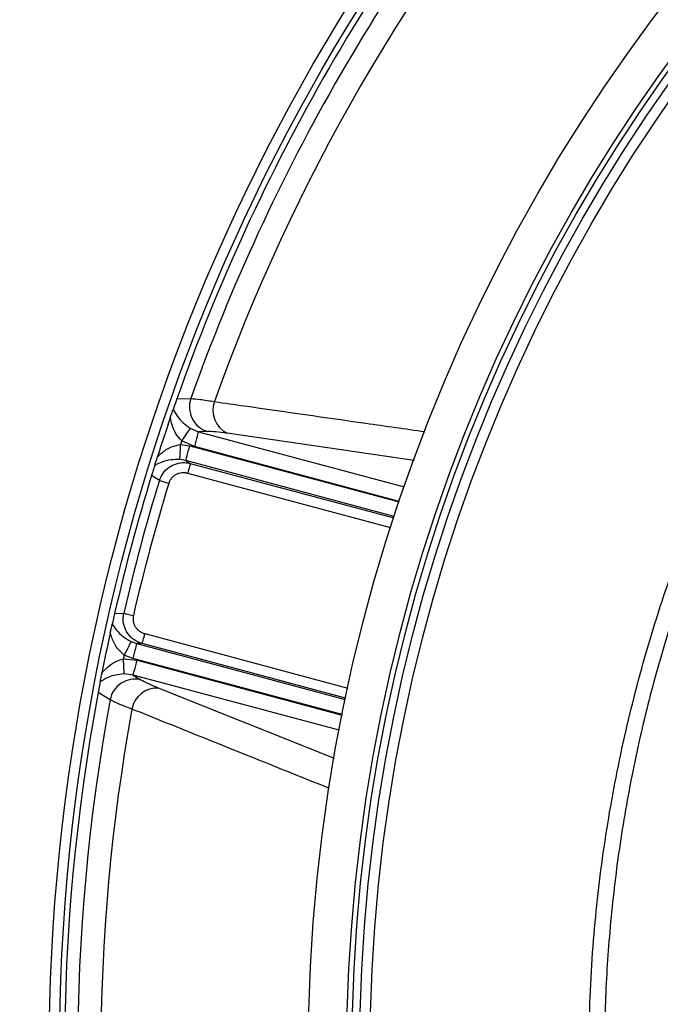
# Model space of a CAD drawing. Header units: millimetres. Extents: x 1258 to 2487, y 1276 to 2506.
# Tile 8 of 17: x 1479 to 1604, y 1901 to 2093. Entities that reach past the tile are written whole.
import ezdxf

# ---------------------------------------------------------------- set-up
doc = ezdxf.new("R2010")
doc.units = ezdxf.units.MM

msp = doc.modelspace()

# ---------------------------------------------------------------- linework, layer by layer
at = {"color": 7, "linetype": 'Continuous', "lineweight": 25}
for p, q in [((1509.39, 2018.68), (1512.11, 2018.75)), ((1511.96, 2012.97), (1513.58, 2012.29)), ((1515.34, 2012.33), (1513.58, 2012.29)), ((1510.13, 2009.82), (1511.9, 2009.54)), ((1512.81, 2009.41), (1510.35, 2010.5)), ((1511.13, 2006.66), (1509.97, 2006.86)), ((1511.13, 2006.66), (1512.01, 2006.11)), ((1505.98, 2002.79), (1504.46, 2003.74)), ((1497.26, 1976.85), (1499.05, 1976.91)), ((1500.47, 1971.39), (1501.57, 1970.99)), ((1502.61, 1971.03), (1501.57, 1970.99)), ((1500.8, 1968.11), (1499.12, 1968.75)), ((1498.98, 1968.05), (1501.65, 1967.77)), ((1500.88, 1964.88), (1499.14, 1965.1)), ((1500.88, 1964.88), (1502.38, 1963.97)), ((1496.37, 1960.03), (1494.05, 1961.45))]:
    msp.add_line(p, q, dxfattribs=at)
at = {"color": 1, "linetype": 'Continuous', "lineweight": 25}
for p, q in [((1513.58, 2012.29), (1553.71, 2001.54)), ((1555.66, 2006.71), (1519.21, 2011.98)), ((1511.9, 2009.54), (1552.71, 1998.61)), ((1552.74, 1998.7), (1512.81, 2009.41)), ((1551.77, 1995.77), (1511.13, 2006.66)), ((1512.01, 2006.11), (1551.67, 1995.48)), ((1551.06, 1993.58), (1511.5, 2004.18)), ((1503.13, 1972.95), (1542.69, 1962.35)), ((1501.57, 1970.99), (1542.21, 1960.1)), ((1542.27, 1960.4), (1502.61, 1971.03)), ((1541.61, 1957.17), (1500.8, 1968.11)), ((1501.65, 1967.77), (1541.59, 1957.07)), ((1541.01, 1954.13), (1500.88, 1964.88)), ((1505.91, 1962.33), (1540.06, 1948.7))]:
    msp.add_line(p, q, dxfattribs=at)
at = {"color": 7, "linetype": 'Continuous', "lineweight": 25, "flags": 128}
for points in [[(1511.96, 2012.97), (1511.89, 2012.86), (1511.77, 2012.68), (1511.6, 2012.42), (1511.4, 2012.11), (1511.17, 2011.76), (1510.91, 2011.36), (1510.63, 2010.94), (1510.35, 2010.5)], [(1513.58, 2012.29), (1513.55, 2012.2), (1513.5, 2012), (1513.43, 2011.72), (1513.33, 2011.36), (1513.22, 2010.94), (1513.09, 2010.46), (1512.95, 2009.94), (1512.81, 2009.41)], [(1509.97, 2006.86), (1509.98, 2006.98), (1509.99, 2007.2), (1510.01, 2007.49), (1510.03, 2007.86), (1510.05, 2008.3), (1510.07, 2008.78), (1510.1, 2009.29), (1510.13, 2009.82)], [(1511.13, 2006.66), (1511.15, 2006.75), (1511.2, 2006.94), (1511.28, 2007.22), (1511.38, 2007.58), (1511.49, 2008.01), (1511.62, 2008.49), (1511.76, 2009.01), (1511.9, 2009.54)], [(1512.01, 2006.11), (1512, 2006.04), (1511.96, 2005.92), (1511.91, 2005.73), (1511.85, 2005.49), (1511.77, 2005.2), (1511.68, 2004.88), (1511.59, 2004.54), (1511.5, 2004.18)], [(1505.98, 2002.79), (1506.09, 2002.76), (1506.25, 2002.71), (1506.44, 2002.65), (1506.67, 2002.58), (1506.93, 2002.5), (1507.22, 2002.42), (1507.51, 2002.32), (1507.82, 2002.23)], [(1499.05, 1976.91), (1499.16, 1976.88), (1499.32, 1976.85), (1499.52, 1976.8), (1499.75, 1976.75), (1500.02, 1976.69), (1500.3, 1976.62), (1500.61, 1976.55), (1500.92, 1976.48)], [(1503.13, 1972.95), (1503.03, 1972.59), (1502.94, 1972.25), (1502.85, 1971.93), (1502.78, 1971.64), (1502.71, 1971.4), (1502.66, 1971.22), (1502.63, 1971.09), (1502.61, 1971.03)], [(1500.47, 1971.39), (1500.42, 1971.28), (1500.32, 1971.09), (1500.18, 1970.83), (1500.01, 1970.5), (1499.82, 1970.11), (1499.6, 1969.68), (1499.36, 1969.22), (1499.12, 1968.75)], [(1501.57, 1970.99), (1501.55, 1970.9), (1501.49, 1970.7), (1501.42, 1970.42), (1501.32, 1970.06), (1501.21, 1969.64), (1501.08, 1969.16), (1500.94, 1968.64), (1500.8, 1968.11)], [(1499.14, 1965.1), (1499.13, 1965.24), (1499.12, 1965.46), (1499.1, 1965.76), (1499.08, 1966.13), (1499.06, 1966.56), (1499.03, 1967.03), (1499, 1967.53), (1498.98, 1968.05)], [(1500.88, 1964.88), (1500.9, 1964.98), (1500.96, 1965.17), (1501.03, 1965.45), (1501.13, 1965.81), (1501.24, 1966.24), (1501.37, 1966.72), (1501.51, 1967.24), (1501.65, 1967.77)]]:
    msp.add_lwpolyline(points, dxfattribs=at)
at = {"color": 7, "linetype": 'Continuous', "lineweight": 25}
for radius in [615, 595, 593.6, 575, 388, 386, 337.5, 330, 329, 327.5, 325.5]:
    msp.add_circle((1872.5, 1890.71), radius, dxfattribs=at)
for centre, radius, start, end in [((1872.5, 1890.71), 385, 139.4128, 160.5872), ((1872.5, 1890.71), 382.46, 139.5579, 160.4421), ((1872.5, 1890.71), 377.94, 139.7071, 160.2929), ((1516.89, 2017.13), 5.05, 161.372, 252.0938), ((1521.35, 2016.46), 4.95, 159.8712, 244.5111), ((1872.5, 1890.71), 385, 161.1679, 162.3519), ((1872.5, 1890.71), 381.45, 161.6979, 161.8048), ((1872.5, 1890.71), 385, 162.9279, 167.0721), ((1872.5, 1890.71), 383.27, 162.9968, 167.0032), ((1872.5, 1890.71), 381.35, 162.9968, 167.0032), ((1872.5, 1890.71), 385, 167.6481, 168.8321), ((1872.5, 1890.71), 381.45, 168.1952, 168.3021), ((1501.32, 1959.04), 5.05, 77.9063, 168.6282), ((1872.5, 1890.71), 385, 169.4128, 190.5872), ((1505.52, 1957.4), 4.95, 85.4886, 170.1288), ((1872.5, 1890.71), 382.46, 169.5579, 190.4421), ((1872.5, 1890.71), 377.94, 169.7071, 190.2929)]:
    msp.add_arc(centre, radius, start, end, dxfattribs=at)
for points, knots in [([(1811.5, 1614.28), (1806.66, 1615.44), (1796.96, 1617.74), (1782.67, 1622.17), (1768.62, 1627.29), (1753.6, 1633.69), (1737.75, 1641.63), (1721.26, 1651.33), (1705.43, 1662.13), (1690.38, 1673.94), (1676.18, 1686.72), (1662.89, 1700.45), (1650.55, 1715.06), (1639.2, 1730.48), (1628.91, 1746.61), (1619.74, 1763.37), (1611.75, 1780.72), (1604.93, 1798.59), (1599.32, 1816.91), (1594.94, 1835.53), (1591.81, 1854.57), (1589.99, 1873.95), (1589.51, 1893.61), (1590.36, 1912.79), (1592.47, 1931.43), (1595.71, 1949.47), (1600.1, 1967.28), (1605.62, 1984.76), (1611.66, 2000.32), (1617.9, 2014.01), (1624.01, 2025.98), (1628.56, 2033.7), (1630.83, 2037.56)], [0, 0, 0, 0, 0.027803, 0.055646, 0.083488, 0.111292, 0.146788, 0.182405, 0.218064, 0.253681, 0.289177, 0.324666, 0.360276, 0.395927, 0.431537, 0.467026, 0.502516, 0.538128, 0.573781, 0.609392, 0.644882, 0.681436, 0.718034, 0.754587, 0.788597, 0.822714, 0.856867, 0.890984, 0.924994, 0.949991, 0.975003, 1, 1, 1, 1]), ([(1633.38, 2036), (1631.69, 2033.15), (1628.31, 2027.45), (1623.62, 2018.67), (1619.21, 2009.71), (1614.46, 1999.1), (1609.57, 1986.76), (1604.83, 1972.63), (1600.81, 1958.14), (1597.56, 1943.32), (1595.09, 1928.22), (1593.49, 1913.26), (1592.69, 1898.51), (1592.66, 1883.96), (1593.4, 1869.36), (1594.93, 1854.48), (1597.3, 1839.42), (1600.57, 1824.23), (1604.72, 1809.1), (1609.75, 1794.08), (1615.7, 1779.23), (1622.41, 1764.88), (1629.85, 1751.07), (1637.96, 1737.81), (1646.87, 1724.9), (1656.6, 1712.4), (1667.12, 1700.35), (1678.2, 1689.03), (1689.79, 1678.46), (1701.84, 1668.64), (1714.52, 1659.39), (1727.87, 1650.87), (1737.93, 1644.97), (1743.61, 1642.2), (1744.49, 1641.76)], [0, 0, 0, 0, 0.021642, 0.043284, 0.065035, 0.086787, 0.11921, 0.151655, 0.184077, 0.217365, 0.250679, 0.283967, 0.31553, 0.347092, 0.379001, 0.410909, 0.444709, 0.478535, 0.512336, 0.547119, 0.58193, 0.616713, 0.650512, 0.684338, 0.718137, 0.752918, 0.787726, 0.822507, 0.856312, 0.890142, 0.923947, 0.958735, 0.993552, 1, 1, 1, 1]), ([(1509.39, 2018.68), (1509.32, 2018.48), (1509.16, 2018.02), (1508.91, 2017.3), (1508.76, 2016.89), (1508.68, 2016.65)], [0, 0, 0, 0, 0.23387, 0.548253, 1, 1, 1, 1]), ([(1512.11, 2018.75), (1512.67, 2018.71), (1513.82, 2018.64), (1515.73, 2018.32), (1516.7, 2018.16)], [0, 0, 0, 0, 0.492648, 1, 1, 1, 1]), ([(1508.11, 2014.99), (1508.2, 2015.24), (1508.35, 2015.69), (1508.55, 2016.28), (1508.64, 2016.53), (1508.68, 2016.65)], [0, 0, 0, 0, 0.411337, 0.728097, 1, 1, 1, 1]), ([(1508.68, 2016.65), (1508.94, 2016.18), (1509.41, 2015.32), (1510.49, 2014.03), (1511.49, 2013.32), (1511.96, 2012.97)], [0, 0, 0, 0, 0.379357, 0.701291, 1, 1, 1, 1]), ([(1510.35, 2010.5), (1509.94, 2010.95), (1509.09, 2011.89), (1508.44, 2013.49), (1508.21, 2014.53), (1508.11, 2014.99)], [0, 0, 0, 0, 0.34017, 0.706467, 1, 1, 1, 1]), ([(1519.21, 2011.98), (1518.42, 2012.09), (1516.81, 2012.3), (1515.84, 2012.32), (1515.34, 2012.33)], [0, 0, 0, 0, 0.492682, 1, 1, 1, 1]), ([(1505.62, 2007.43), (1505.88, 2007.67), (1506.68, 2008.41), (1508.13, 2009.39), (1509.53, 2009.69), (1510.13, 2009.82)], [0, 0, 0, 0, 0.215046, 0.662831, 1, 1, 1, 1]), ([(1505.08, 2005.73), (1505.12, 2005.84), (1505.19, 2006.06), (1505.37, 2006.65), (1505.52, 2007.13), (1505.62, 2007.43)], [0, 0, 0, 0, 0.256501, 0.511786, 1, 1, 1, 1]), ([(1505.08, 2005.73), (1505.04, 2005.61), (1504.95, 2005.32), (1504.8, 2004.81), (1504.62, 2004.25), (1504.51, 2003.88), (1504.46, 2003.74)], [0, 0, 0, 0, 0.247098, 0.560268, 0.827292, 1, 1, 1, 1]), ([(1509.97, 2006.86), (1509.38, 2006.86), (1508.01, 2006.85), (1506.38, 2006.38), (1505.48, 2005.93), (1505.08, 2005.73)], [0, 0, 0, 0, 0.294661, 0.68643, 1, 1, 1, 1]), ([(1505.98, 2002.79), (1506.2, 2003.29), (1506.62, 2004.29), (1507.82, 2005.43), (1509.28, 2006.14), (1510.75, 2006.35), (1511.65, 2006.18), (1512.01, 2006.11)], [0, 0, 0, 0, 0.2127476, 0.4251844, 0.6372614, 0.8538349, 1, 1, 1, 1]), ([(1511.5, 2004.18), (1511.44, 2004.2), (1511.34, 2004.22), (1511.17, 2004.25), (1511.01, 2004.28), (1510.85, 2004.29), (1510.68, 2004.29), (1510.52, 2004.29), (1510.22, 2004.27), (1509.78, 2004.18), (1509.25, 2003.97), (1508.76, 2003.65), (1508.42, 2003.31), (1508.19, 2003.01), (1508.04, 2002.76), (1507.91, 2002.5), (1507.85, 2002.32), (1507.82, 2002.23)], [0, 0, 0, 0, 0.036267, 0.072224, 0.107969, 0.143596, 0.179203, 0.21489, 0.250752, 0.376042, 0.500305, 0.625425, 0.749885, 0.812686, 0.874882, 0.937108, 1, 1, 1, 1]), ([(1497.26, 1976.85), (1497.21, 1976.65), (1497.11, 1976.2), (1496.95, 1975.47), (1496.85, 1975.06), (1496.8, 1974.81)], [0, 0, 0, 0, 0.231738, 0.535708, 1, 1, 1, 1]), ([(1502.61, 1971.03), (1502.07, 1971.23), (1500.99, 1971.65), (1499.75, 1972.93), (1499.02, 1974.49), (1498.87, 1975.88), (1499.01, 1976.66), (1499.05, 1976.91)], [0, 0, 0, 0, 0.228246, 0.45881, 0.68401, 0.901083, 1, 1, 1, 1]), ([(1500.92, 1976.48), (1500.91, 1976.42), (1500.89, 1976.32), (1500.86, 1976.15), (1500.85, 1975.99), (1500.84, 1975.82), (1500.85, 1975.66), (1500.86, 1975.5), (1500.91, 1975.2), (1501.03, 1974.77), (1501.29, 1974.26), (1501.65, 1973.8), (1502.01, 1973.49), (1502.33, 1973.28), (1502.58, 1973.14), (1502.85, 1973.03), (1503.03, 1972.98), (1503.13, 1972.95)], [0, 0, 0, 0, 0.036141, 0.071976, 0.107622, 0.143198, 0.178824, 0.214619, 0.250701, 0.375166, 0.500292, 0.62459, 0.749917, 0.812387, 0.874546, 0.936912, 1, 1, 1, 1]), ([(1496.41, 1973.07), (1496.47, 1973.34), (1496.57, 1973.8), (1496.71, 1974.43), (1496.77, 1974.69), (1496.8, 1974.81)], [0, 0, 0, 0, 0.412167, 0.721431, 1, 1, 1, 1]), ([(1496.8, 1974.81), (1497.04, 1974.44), (1497.6, 1973.61), (1498.77, 1972.38), (1499.96, 1971.69), (1500.47, 1971.39)], [0, 0, 0, 0, 0.313568, 0.705337, 1, 1, 1, 1]), ([(1499.12, 1968.75), (1498.67, 1969.16), (1497.61, 1970.12), (1496.85, 1971.7), (1496.52, 1972.74), (1496.41, 1973.07)], [0, 0, 0, 0, 0.337165, 0.784952, 1, 1, 1, 1]), ([(1494.79, 1965.28), (1495.11, 1965.63), (1495.83, 1966.42), (1497.19, 1967.48), (1498.4, 1967.87), (1498.98, 1968.05)], [0, 0, 0, 0, 0.293533, 0.659828, 1, 1, 1, 1]), ([(1494.46, 1963.56), (1494.48, 1963.68), (1494.52, 1963.92), (1494.64, 1964.52), (1494.73, 1964.98), (1494.79, 1965.28)], [0, 0, 0, 0, 0.266229, 0.531202, 1, 1, 1, 1]), ([(1499.14, 1965.1), (1498.55, 1965.04), (1497.33, 1964.92), (1495.75, 1964.35), (1494.91, 1963.84), (1494.46, 1963.56)], [0, 0, 0, 0, 0.298709, 0.620644, 1, 1, 1, 1]), ([(1494.46, 1963.56), (1494.42, 1963.4), (1494.36, 1963.07), (1494.25, 1962.5), (1494.14, 1961.93), (1494.08, 1961.58), (1494.05, 1961.45)], [0, 0, 0, 0, 0.2893674, 0.5973342, 0.8528698, 1, 1, 1, 1]), ([(1502.38, 1963.97), (1502.8, 1963.74), (1503.65, 1963.26), (1505.15, 1962.65), (1505.91, 1962.33)], [0, 0, 0, 0, 0.492667, 1, 1, 1, 1]), ([(1500.64, 1958.25), (1499.75, 1958.58), (1497.94, 1959.26), (1496.9, 1959.77), (1496.37, 1960.03)], [0, 0, 0, 0, 0.492648, 1, 1, 1, 1])]:
    msp.add_open_spline(points, degree=3, knots=knots, dxfattribs=at)
at = {"color": 1, "linetype": 'Continuous', "lineweight": 25}
for points, knots in [([(1516.7, 2018.16), (1518.66, 2017.88), (1528.49, 2016.48), (1542.17, 2014.53), (1553.9, 2012.86), (1557.74, 2012.32)], [0, 0, 0, 0, 0.143923, 0.719617, 1, 1, 1, 1]), ([(1539.15, 1942.77), (1537.9, 1943.27), (1529.26, 1946.74), (1516.42, 1951.9), (1504.84, 1956.56), (1500.64, 1958.25)], [0, 0, 0, 0, 0.097157, 0.672194, 1, 1, 1, 1])]:
    msp.add_open_spline(points, degree=3, knots=knots, dxfattribs=at)

doc.saveas('drawing.dxf')
